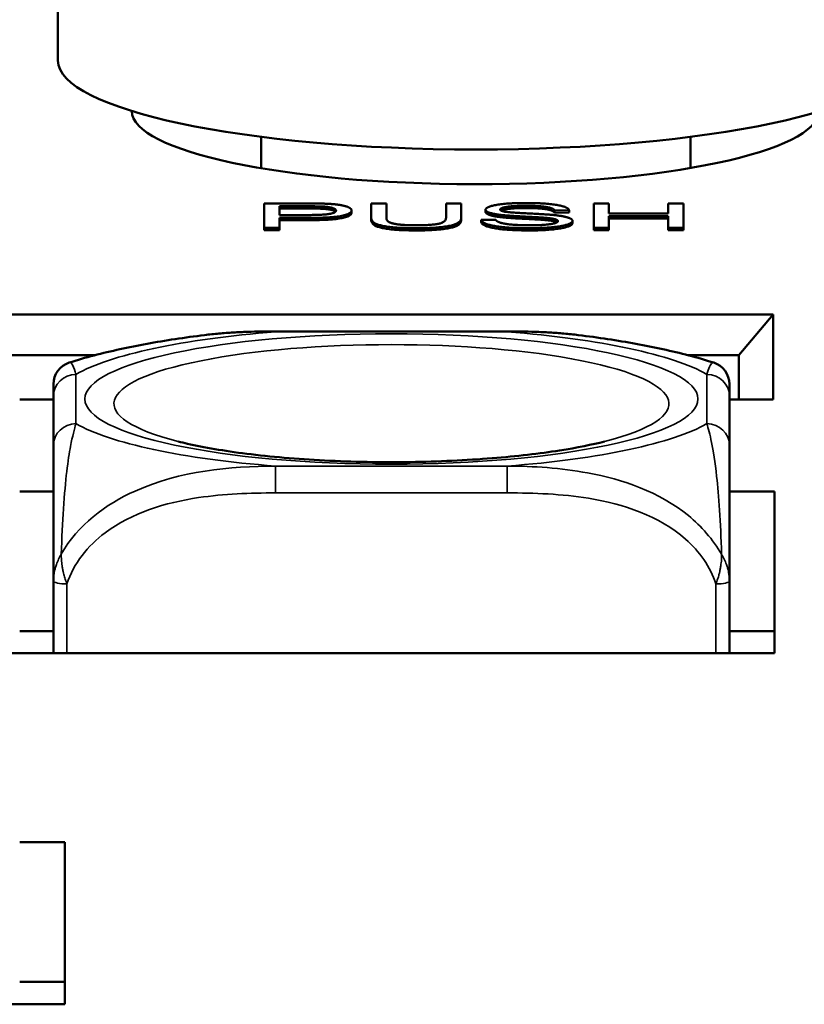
# Model space of a CAD drawing. Header units: inches. Extents: x 3.3 to 58.3, y 0.8 to 38.3.
# Tile 54 of 162: x 36.3 to 37, y 3.4 to 4.2. Entities that reach past the tile are written whole.
import ezdxf

# ---------------------------------------------------------------- set-up
doc = ezdxf.new("R2010")
doc.units = ezdxf.units.IN
doc.header["$MEASUREMENT"] = 0
doc.layers.add('Visible (ANSI)', color=7, linetype='Continuous', lineweight=50)
doc.layers.add('Visible Narrow (ANSI)', color=7, linetype='Continuous', lineweight=35)

msp = doc.modelspace()

# ---------------------------------------------------------------- linework, layer by layer
at = {"layer": 'Visible (ANSI)'}
for p, q in [((36.3467, 4.20453), (36.3467, 4.34132)), ((36.5242, 4.11045), (36.5242, 4.13787)), ((36.8992, 4.11061), (36.8992, 4.13787)), ((36.52683, 4.07968), (36.56456, 4.07968)), ((36.52683, 4.05839), (36.52683, 4.07968)), ((36.62028, 4.06738), (36.62028, 4.07968)), ((36.62028, 4.07968), (36.63354, 4.07968)), ((36.63354, 4.07968), (36.63354, 4.06739)), ((36.68567, 4.06739), (36.68567, 4.07968)), ((36.68567, 4.07968), (36.69894, 4.07968)), ((36.69894, 4.07968), (36.69894, 4.06738)), ((36.81471, 4.07968), (36.82798, 4.07968)), ((36.81471, 4.05839), (36.81471, 4.07968)), ((36.82798, 4.07968), (36.82798, 4.07093)), ((36.8798, 4.07093), (36.8798, 4.07968)), ((36.8798, 4.07968), (36.89307, 4.07968)), ((36.89307, 4.07968), (36.89307, 4.05839)), ((36.54009, 4.06955), (36.54009, 4.07716)), ((36.54009, 4.07716), (36.5657, 4.07716)), ((36.5657, 4.07521), (36.54009, 4.07521)), ((36.6032, 4.07156), (36.6032, 4.07351)), ((36.7202, 4.07222), (36.7202, 4.07418)), ((36.79314, 4.07369), (36.78049, 4.07348)), ((36.78049, 4.07152), (36.78049, 4.07348)), ((36.79314, 4.07173), (36.78049, 4.07152)), ((36.79314, 4.07173), (36.79314, 4.07369)), ((36.82798, 4.07093), (36.8798, 4.07093)), ((36.56593, 4.06955), (36.54009, 4.06955)), ((36.56578, 4.06704), (36.54009, 4.06704)), ((36.54009, 4.06704), (36.54009, 4.05839)), ((36.56578, 4.06508), (36.54009, 4.06508)), ((36.62028, 4.06542), (36.62028, 4.06738)), ((36.69894, 4.06542), (36.69894, 4.06738)), ((36.71647, 4.06524), (36.72897, 4.06546)), ((36.71647, 4.06328), (36.71647, 4.06524)), ((36.73438, 4.0676), (36.73438, 4.06955)), ((36.77165, 4.06521), (36.77165, 4.06717)), ((36.79612, 4.06245), (36.79612, 4.06441)), ((36.8798, 4.06842), (36.82798, 4.06842)), ((36.82798, 4.06842), (36.82798, 4.05839)), ((36.8798, 4.06646), (36.82798, 4.06646)), ((36.8798, 4.05839), (36.8798, 4.06842)), ((36.54009, 4.05839), (36.52683, 4.05839)), ((36.52683, 4.05644), (36.52683, 4.05839)), ((36.54009, 4.05644), (36.52683, 4.05644)), ((36.54009, 4.05644), (36.54009, 4.05839)), ((36.82798, 4.05839), (36.81471, 4.05839)), ((36.81471, 4.05644), (36.81471, 4.05839)), ((36.82798, 4.05644), (36.81471, 4.05644)), ((36.82798, 4.05644), (36.82798, 4.05839)), ((36.89307, 4.05839), (36.8798, 4.05839)), ((36.8798, 4.05644), (36.8798, 4.05839)), ((36.89307, 4.05644), (36.8798, 4.05644)), ((36.89307, 4.05644), (36.89307, 4.05839)), ((36.97132, 3.98269), (34.45209, 3.98269)), ((36.97132, 3.98269), (36.94132, 3.94699)), ((36.97132, 3.90819), (36.97132, 3.98269)), ((36.53682, 3.96789), (36.73912, 3.96789)), ((36.27718, 3.94699), (36.37877, 3.94699)), ((36.89718, 3.94699), (36.94132, 3.94699)), ((36.94132, 3.94699), (36.94132, 3.90819)), ((36.31325, 3.90819), (36.3427, 3.90819)), ((36.3427, 3.91107), (36.3427, 3.86801)), ((36.93325, 3.86801), (36.93325, 3.91107)), ((36.93325, 3.90819), (36.97132, 3.90819)), ((36.31325, 3.82806), (36.3427, 3.82806)), ((36.93325, 3.82806), (36.97264, 3.82806)), ((36.97264, 3.82806), (36.97264, 3.68658)), ((36.3427, 3.74965), (36.3427, 3.68658)), ((36.93325, 3.68658), (36.93325, 3.74965)), ((36.3427, 3.70592), (36.31325, 3.70592)), ((36.97264, 3.70592), (36.93325, 3.70592)), ((36.97264, 3.68658), (33.8221, 3.68658)), ((36.31325, 3.52154), (36.35264, 3.52154)), ((36.35264, 3.52154), (36.35264, 3.37975)), ((36.35264, 3.3994), (36.31325, 3.3994)), ((36.35264, 3.37975), (33.8221, 3.37975))]:
    msp.add_line(p, q, dxfattribs=at)
for centre, start, end in [((36.36238, 3.92178), 107.64319, 180), ((36.91356, 3.92178), 0, 72.35681)]:
    msp.add_arc(centre, 0.01969, start, end, dxfattribs=at)
for centre, major_axis, start_param, end_param in [((36.7117, 4.20453), (0.365, 0), 3.141593, 6.283185), ((36.71124, 4.16038), (0.3, 0), 3.141059, 6.279349)]:
    msp.add_ellipse(centre, major_axis=major_axis, ratio=0.21286, start_param=start_param, end_param=end_param, dxfattribs=at)
for points in [[(36.56456, 4.07968), (36.57455, 4.07968), (36.5798, 4.07946)], [(36.5798, 4.07946), (36.5872, 4.07921), (36.59711, 4.07774), (36.6032, 4.0751), (36.6032, 4.07351)], [(36.7202, 4.07418), (36.7202, 4.0758), (36.72881, 4.07859), (36.74535, 4.08005), (36.75549, 4.08005)], [(36.75549, 4.08005), (36.76662, 4.08005), (36.78362, 4.07852), (36.79284, 4.07555), (36.79314, 4.07369)], [(36.5657, 4.07716), (36.5747, 4.07716), (36.57805, 4.07697)], [(36.57805, 4.07501), (36.5747, 4.07521), (36.5657, 4.07521)], [(36.6032, 4.07351), (36.6032, 4.0708), (36.58697, 4.06704), (36.56578, 4.06704)], [(36.6032, 4.07156), (36.6032, 4.06885), (36.58697, 4.06508), (36.56578, 4.06508)], [(36.58956, 4.07343), (36.58956, 4.07158), (36.57881, 4.06955), (36.56593, 4.06955)], [(36.57805, 4.07697), (36.58323, 4.07667), (36.58956, 4.07476), (36.58956, 4.07343)], [(36.73438, 4.06955), (36.72721, 4.07035), (36.7202, 4.07272), (36.7202, 4.07418)], [(36.73438, 4.0676), (36.72721, 4.06839), (36.7202, 4.07076), (36.7202, 4.07222)], [(36.75602, 4.07757), (36.74398, 4.07757), (36.73293, 4.07568), (36.73293, 4.07437)], [(36.73293, 4.07437), (36.73293, 4.07322), (36.73682, 4.07247)], [(36.73682, 4.07247), (36.7407, 4.07174), (36.7731, 4.07018), (36.77912, 4.0696)], [(36.78049, 4.07348), (36.7795, 4.07551), (36.76761, 4.07757), (36.75602, 4.07757)], [(36.78049, 4.07152), (36.7795, 4.07355), (36.76761, 4.07561), (36.75602, 4.07561)], [(36.65984, 4.05803), (36.64581, 4.05803), (36.6279, 4.06009), (36.62028, 4.064), (36.62028, 4.06738)], [(36.65984, 4.05608), (36.64581, 4.05608), (36.6279, 4.05814), (36.62028, 4.06205), (36.62028, 4.06542)], [(36.63354, 4.06739), (36.63354, 4.06464), (36.63834, 4.06201), (36.65016, 4.06058), (36.65869, 4.06058)], [(36.65869, 4.06058), (36.67325, 4.06058), (36.68567, 4.0634), (36.68567, 4.06739)], [(36.69894, 4.06738), (36.69894, 4.06417), (36.69215, 4.0604), (36.67432, 4.05803), (36.65984, 4.05803)], [(36.69894, 4.06542), (36.69894, 4.06221), (36.69215, 4.05845), (36.67432, 4.05608), (36.65984, 4.05608)], [(36.75915, 4.05803), (36.74551, 4.05803), (36.72721, 4.05972), (36.71677, 4.06309), (36.71647, 4.06524)], [(36.75915, 4.05608), (36.74551, 4.05608), (36.72721, 4.05777), (36.71677, 4.06114), (36.71647, 4.06328)], [(36.72897, 4.06546), (36.72988, 4.06386), (36.73636, 4.06181), (36.75, 4.06055), (36.75854, 4.06055)], [(36.77165, 4.06717), (36.76761, 4.06751), (36.73994, 4.06892), (36.73438, 4.06955)], [(36.77165, 4.06521), (36.76761, 4.06555), (36.73994, 4.06696), (36.73438, 4.0676)], [(36.75854, 4.06055), (36.76609, 4.06055), (36.77775, 4.0615), (36.78339, 4.06318), (36.78339, 4.06417)], [(36.79612, 4.06441), (36.79612, 4.06271), (36.78697, 4.0597), (36.76982, 4.05803), (36.75915, 4.05803)], [(36.79612, 4.06245), (36.79612, 4.06075), (36.78697, 4.05775), (36.76982, 4.05608), (36.75915, 4.05608)], [(36.78339, 4.06417), (36.78339, 4.06517), (36.77798, 4.06666), (36.77165, 4.06717)], [(36.77912, 4.0696), (36.78781, 4.06874), (36.79612, 4.06611), (36.79612, 4.06441)]]:
    msp.add_open_spline(points, degree=2, dxfattribs=at)
for points, degree, knots in [([(36.58911, 4.07243), (36.58837, 4.07317), (36.58323, 4.07472), (36.57805, 4.07501)], 2, [0.377836, 0.377836, 0.377836, 1, 2, 2, 2]), ([(36.75602, 4.07561), (36.74398, 4.07561), (36.73509, 4.0741), (36.73377, 4.07339)], 2, [0, 0, 0, 1, 1.609499, 1.609499, 1.609499]), ([(36.78265, 4.06319), (36.78197, 4.06361), (36.77798, 4.06471), (36.77165, 4.06521)], 2, [0.522848, 0.522848, 0.522848, 1, 2, 2, 2]), ([(36.47472, 3.96464), (36.47891, 3.96516), (36.4831, 3.9656), (36.49146, 3.96635), (36.49563, 3.96665), (36.50396, 3.96715), (36.5081, 3.96734), (36.51637, 3.96763), (36.52049, 3.96773), (36.52869, 3.96786), (36.53277, 3.96789), (36.53682, 3.96789)], 3, [-0.408153, -0.408153, -0.408153, -0.408153, -0.3779132, -0.3779132, -0.3476733, -0.3476733, -0.3174335, -0.3174335, -0.2871936, -0.2871936, -0.2569537, -0.2569537, -0.2569537, -0.2569537]), ([(36.73912, 3.96789), (36.74318, 3.96789), (36.74726, 3.96786), (36.75545, 3.96773), (36.75957, 3.96763), (36.76783, 3.96734), (36.77198, 3.96715), (36.7803, 3.96665), (36.78448, 3.96635), (36.79284, 3.9656), (36.79703, 3.96516), (36.80122, 3.96464)], 3, [0.2569517, 0.2569517, 0.2569517, 0.2569517, 0.2872237, 0.2872237, 0.3174956, 0.3174956, 0.3477676, 0.3477676, 0.3780395, 0.3780395, 0.4083115, 0.4083115, 0.4083115, 0.4083115]), ([(36.47472, 3.96464), (36.46603, 3.96356), (36.45748, 3.96239), (36.44072, 3.95985), (36.43251, 3.95848), (36.41643, 3.95554), (36.40856, 3.95397), (36.39315, 3.95059), (36.38562, 3.94879), (36.37083, 3.9449), (36.36357, 3.94281), (36.35642, 3.94054)], 3, [3.667393, 3.667393, 3.667393, 3.667393, 3.7579435, 3.7579435, 3.8484939, 3.8484939, 3.9390443, 3.9390443, 4.0295947, 4.0295947, 4.1201451, 4.1201451, 4.1201451, 4.1201451]), ([(36.91953, 3.94054), (36.91237, 3.94281), (36.90512, 3.9449), (36.89033, 3.94879), (36.88279, 3.95059), (36.86738, 3.95397), (36.85951, 3.95554), (36.84343, 3.95848), (36.83522, 3.95985), (36.81846, 3.96239), (36.80992, 3.96356), (36.80122, 3.96464)], 3, [2.1581559, 2.1581559, 2.1581559, 2.1581559, 2.2487063, 2.2487063, 2.3392567, 2.3392567, 2.4298072, 2.4298072, 2.5203576, 2.5203576, 2.610908, 2.610908, 2.610908, 2.610908]), ([(36.3427, 3.92178), (36.3427, 3.92178), (36.3427, 3.92159), (36.3427, 3.92125), (36.3427, 3.91985), (36.3427, 3.91584), (36.3427, 3.91107)], 3, [-0.469118, -0.469118, -0.469118, -0.469118, -0.427691, -0.427691, -0.427691, -0.2569517, -0.2569517, -0.2569517, -0.2569517]), ([(36.93325, 3.91107), (36.93325, 3.9161), (36.93325, 3.92031), (36.93325, 3.92146), (36.93325, 3.92167), (36.93325, 3.92178), (36.93325, 3.92178)], 3, [0.2569537, 0.2569537, 0.2569537, 0.2569537, 0.4371919, 0.4371919, 0.4371919, 0.468946, 0.468946, 0.468946, 0.468946]), ([(36.3427, 3.86801), (36.3427, 3.86297), (36.3427, 3.85696), (36.3427, 3.84817), (36.3427, 3.83663), (36.3427, 3.81981), (36.3427, 3.79436), (36.3427, 3.7812), (36.3427, 3.7658), (36.3427, 3.74965)], 3, [0.2569537, 0.2569537, 0.2569537, 0.2569537, 0.4371919, 0.4371919, 0.4371919, 0.6739428, 0.6739428, 0.6739428, 0.7963818, 0.7963818, 0.7963818, 0.7963818]), ([(36.82414, 3.87162), (36.81343, 3.86888), (36.80006, 3.86616), (36.76734, 3.86102), (36.74736, 3.85869), (36.70326, 3.85515), (36.67895, 3.85403), (36.62927, 3.85334), (36.60389, 3.8538), (36.55542, 3.85627), (36.53233, 3.85828), (36.49177, 3.86338), (36.47409, 3.86644), (36.45703, 3.87032), (36.45434, 3.87097), (36.4518, 3.87162)], 3, [5.410065, 5.410065, 5.410065, 5.410065, 5.649234, 5.649234, 5.925689, 5.925689, 6.220276, 6.220276, 6.52089, 6.52089, 6.81919, 6.81919, 7.104492, 7.104492, 7.16119, 7.16119, 7.16119, 7.16119]), ([(36.93325, 3.74965), (36.93325, 3.76871), (36.93325, 3.78682), (36.93325, 3.80148), (36.93325, 3.82406), (36.93325, 3.83902), (36.93325, 3.84956), (36.93325, 3.8576), (36.93325, 3.86324), (36.93325, 3.86801)], 3, [-0.7968224, -0.7968224, -0.7968224, -0.7968224, -0.6514613, -0.6514613, -0.6514613, -0.427691, -0.427691, -0.427691, -0.2569517, -0.2569517, -0.2569517, -0.2569517])]:
    msp.add_open_spline(points, degree=degree, knots=knots, dxfattribs=at)
at = {"layer": 'Visible Narrow (ANSI)'}
for p, q in [((36.5657, 4.07521), (36.5657, 4.07716)), ((36.57805, 4.07501), (36.57805, 4.07697)), ((36.75602, 4.07561), (36.75602, 4.07757)), ((36.56578, 4.06508), (36.56578, 4.06704)), ((36.65984, 4.05608), (36.65984, 4.05803)), ((36.75915, 4.05608), (36.75915, 4.05803)), ((36.53682, 3.96789), (36.53682, 3.96743)), ((36.53682, 3.96743), (36.73912, 3.96743)), ((36.73912, 3.96789), (36.73912, 3.96743)), ((36.36238, 3.88724), (36.36238, 3.9303)), ((36.91356, 3.9303), (36.91356, 3.88724)), ((36.73912, 3.85011), (36.53682, 3.85011)), ((36.53682, 3.82669), (36.53682, 3.85011)), ((36.73912, 3.82669), (36.73912, 3.85011)), ((36.53682, 3.82669), (36.73912, 3.82669)), ((36.35451, 3.68658), (36.35451, 3.74713)), ((36.92144, 3.74713), (36.92144, 3.68658))]:
    msp.add_line(p, q, dxfattribs=at)
for centre, major_axis, ratio, start_param, end_param in [((36.63797, 3.90877), (-0.29357, 0), 0.21286, 5.064156, 5.931419), ((36.63797, 3.90877), (0.29357, 0), 0.21286, 0.351767, 1.21903), ((36.63797, 3.90467), (-0.24244, 0), 0.21286, 2.446359, 6.978419), ((36.36238, 3.91107), (-0.01969, 0), 0.977083, 4.712389, 6.283185), ((36.91356, 3.91107), (0.01969, 0), 0.977083, 0, 1.570796), ((36.36238, 3.86801), (-0.01969, 0), 0.977083, 4.712389, 6.283185), ((36.63797, 3.90877), (-0.29357, 0), 0.21286, 0.351767, 1.21903), ((36.63797, 3.90877), (0.29357, 0), 0.21286, 5.064156, 5.931419), ((36.91356, 3.86801), (0.01969, 0), 0.977083, 0, 1.570796), ((36.35451, 3.74965), (-0.01181, 0), 0.21286, 0, 1.570796), ((36.92144, 3.74965), (0.01181, 0), 0.21286, 4.712389, 6.283185)]:
    msp.add_ellipse(centre, major_axis=major_axis, ratio=ratio, start_param=start_param, end_param=end_param, dxfattribs=at)
msp.add_ellipse((36.63797, 3.90877), major_axis=(-0.26779, 0), ratio=0.21286, dxfattribs=at)
for points in [[(36.47471, 3.96465), (36.49554, 3.96731), (36.51613, 3.96799), (36.53682, 3.96743)], [(36.73912, 3.96743), (36.75961, 3.96776), (36.78058, 3.96739), (36.80148, 3.96478)], [(36.36238, 3.9303), (36.36068, 3.93651), (36.35853, 3.94146), (36.35642, 3.94067)]]:
    msp.add_open_spline(points, degree=3, dxfattribs=at)
for points, knots in [([(36.91953, 3.94053), (36.91912, 3.94067), (36.91871, 3.94058), (36.91661, 3.93925), (36.91497, 3.9356), (36.91356, 3.9303)], [-0.468946, -0.468946, -0.468946, -0.468946, -0.427691, -0.427691, -0.2569537, -0.2569537, -0.2569537, -0.2569537]), ([(36.34955, 3.77317), (36.35004, 3.78743), (36.35069, 3.80115), (36.35317, 3.83854), (36.35545, 3.85572), (36.35934, 3.87635), (36.36097, 3.88259), (36.36238, 3.88724)], [-0.7478145, -0.7478145, -0.7478145, -0.7478145, -0.6493253, -0.6493253, -0.427691, -0.427691, -0.2569537, -0.2569537, -0.2569537, -0.2569537]), ([(36.91356, 3.88724), (36.91596, 3.87876), (36.91925, 3.86698), (36.92387, 3.82454), (36.92548, 3.80133), (36.92639, 3.77317)], [0.2569517, 0.2569517, 0.2569517, 0.2569517, 0.5559983, 0.5559983, 0.7482818, 0.7482818, 0.7482818, 0.7482818]), ([(36.53682, 3.85011), (36.49635, 3.84973), (36.45398, 3.84627), (36.38833, 3.81682), (36.36391, 3.79847), (36.34955, 3.77317)], [0.2569517, 0.2569517, 0.2569517, 0.2569517, 0.5559983, 0.5559983, 0.7482818, 0.7482818, 0.7482818, 0.7482818]), ([(36.92639, 3.77317), (36.91874, 3.78591), (36.90873, 3.79763), (36.87169, 3.82766), (36.83997, 3.83858), (36.78572, 3.84849), (36.76249, 3.85013), (36.73912, 3.85011)], [-0.7478145, -0.7478145, -0.7478145, -0.7478145, -0.6493253, -0.6493253, -0.427691, -0.427691, -0.2569537, -0.2569537, -0.2569537, -0.2569537]), ([(36.35451, 3.74713), (36.36024, 3.76498), (36.37273, 3.78042), (36.38795, 3.79185), (36.41138, 3.80944), (36.4405, 3.8182), (36.46958, 3.82255), (36.49176, 3.82587), (36.51442, 3.82669), (36.53682, 3.82669)], [-0.7968224, -0.7968224, -0.7968224, -0.7968224, -0.6514613, -0.6514613, -0.6514613, -0.427691, -0.427691, -0.427691, -0.2569517, -0.2569517, -0.2569517, -0.2569517]), ([(36.73912, 3.82669), (36.76278, 3.82669), (36.78677, 3.82578), (36.81013, 3.82197), (36.84082, 3.81696), (36.87168, 3.80671), (36.89494, 3.78621), (36.90696, 3.7756), (36.91658, 3.76225), (36.92144, 3.74713)], [0.2569537, 0.2569537, 0.2569537, 0.2569537, 0.4371919, 0.4371919, 0.4371919, 0.6739428, 0.6739428, 0.6739428, 0.7963818, 0.7963818, 0.7963818, 0.7963818]), ([(36.34955, 3.77317), (36.34871, 3.77175), (36.34795, 3.77032), (36.34651, 3.76726), (36.34584, 3.76563), (36.34492, 3.76301), (36.34461, 3.76201), (36.34419, 3.76052), (36.34406, 3.76002), (36.34375, 3.75875), (36.34358, 3.75797), (36.3432, 3.75596), (36.34302, 3.75474), (36.34276, 3.75221), (36.3427, 3.75091), (36.3427, 3.74965)], [-0.00023197, -0.00023197, -0.00023197, -0.00023197, 0.00913095, 0.00913095, 0.01983142, 0.01983142, 0.02651922, 0.02651922, 0.02986312, 0.02986312, 0.03521335, 0.03521335, 0.04377373, 0.04377373, 0.0532704, 0.0532704, 0.0532704, 0.0532704]), ([(36.35451, 3.74713), (36.35397, 3.74851), (36.35347, 3.74994), (36.35259, 3.7527), (36.3522, 3.75404), (36.35162, 3.75625), (36.35141, 3.75712), (36.3511, 3.75853), (36.35098, 3.75907), (36.35065, 3.76072), (36.35046, 3.76183), (36.35002, 3.76474), (36.34981, 3.76655), (36.34958, 3.76997), (36.34953, 3.77157), (36.34955, 3.77317)], [-0.0532704, -0.0532704, -0.0532704, -0.0532704, -0.04377373, -0.04377373, -0.03521335, -0.03521335, -0.02986312, -0.02986312, -0.02651922, -0.02651922, -0.01983142, -0.01983142, -0.00913095, -0.00913095, 0.00023197, 0.00023197, 0.00023197, 0.00023197]), ([(36.92639, 3.77317), (36.92641, 3.77157), (36.92637, 3.76997), (36.92613, 3.76655), (36.92593, 3.76474), (36.92549, 3.76183), (36.92529, 3.76072), (36.92497, 3.75907), (36.92485, 3.75853), (36.92453, 3.75712), (36.92433, 3.75625), (36.92375, 3.75404), (36.92336, 3.7527), (36.92247, 3.74994), (36.92197, 3.74851), (36.92144, 3.74713)], [-0.00023197, -0.00023197, -0.00023197, -0.00023197, 0.00913095, 0.00913095, 0.01983142, 0.01983142, 0.02651922, 0.02651922, 0.02986312, 0.02986312, 0.03521335, 0.03521335, 0.04377373, 0.04377373, 0.0532704, 0.0532704, 0.0532704, 0.0532704]), ([(36.93325, 3.74965), (36.93325, 3.75091), (36.93318, 3.75221), (36.93293, 3.75474), (36.93275, 3.75596), (36.93237, 3.75797), (36.9322, 3.75875), (36.93188, 3.76002), (36.93175, 3.76052), (36.93134, 3.76201), (36.93102, 3.76301), (36.9301, 3.76563), (36.92944, 3.76726), (36.92799, 3.77032), (36.92724, 3.77175), (36.92639, 3.77317)], [-0.0532704, -0.0532704, -0.0532704, -0.0532704, -0.04377373, -0.04377373, -0.03521335, -0.03521335, -0.02986312, -0.02986312, -0.02651922, -0.02651922, -0.01983142, -0.01983142, -0.00913095, -0.00913095, 0.00023197, 0.00023197, 0.00023197, 0.00023197])]:
    msp.add_open_spline(points, degree=3, knots=knots, dxfattribs=at)

doc.saveas('drawing.dxf')
